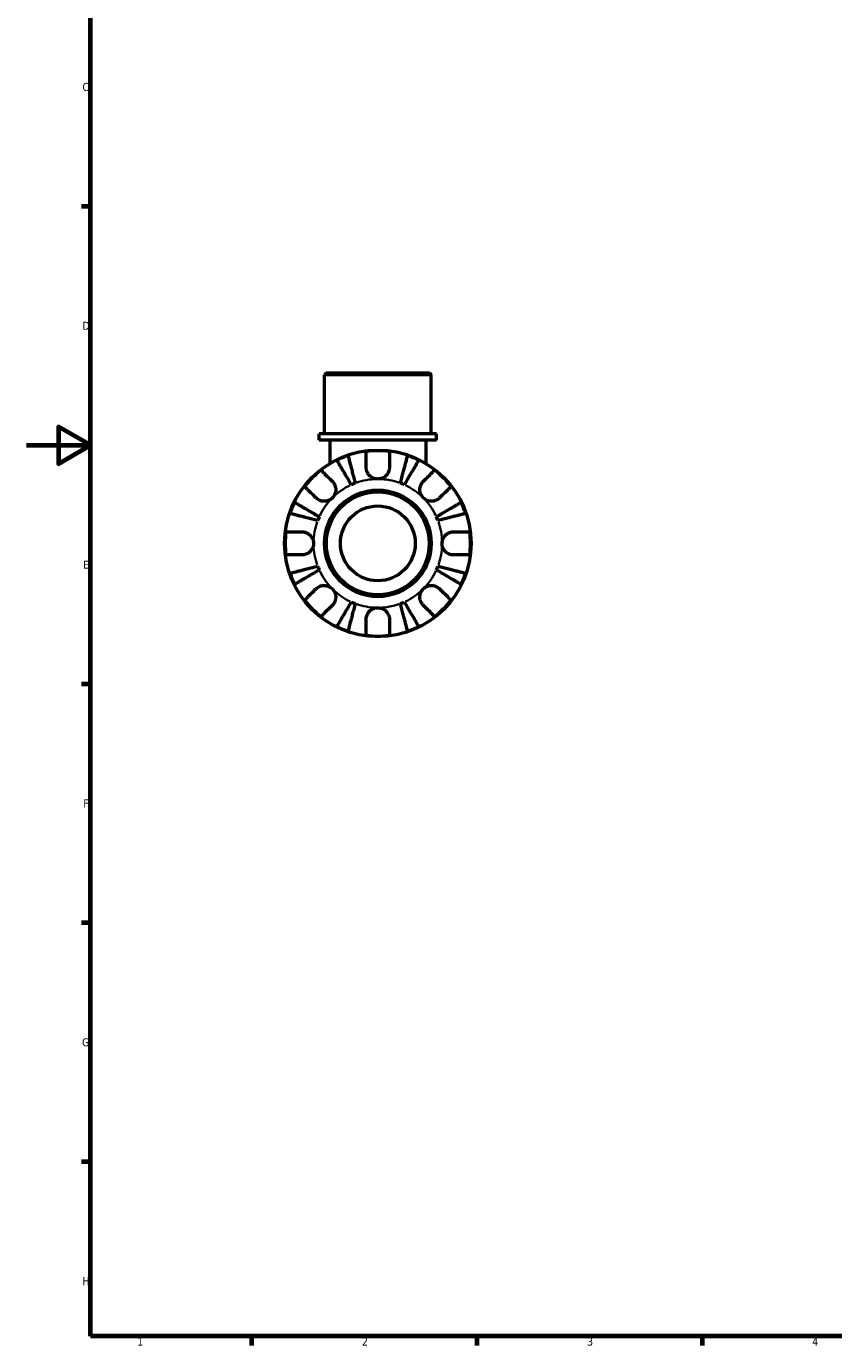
# Model space of a CAD drawing. Header units: millimetres. Extents: x 0 to 902, y 0 to 854.
# Tile 1 of 6: x 0 to 251, y 17 to 427. Entities that reach past the tile are written whole.
import ezdxf

# ---------------------------------------------------------------- set-up
doc = ezdxf.new("R2010")
doc.units = ezdxf.units.MM
for name, color, linetype, lineweight in [('Border (ISO)', 7, 'Continuous', 70), ('Visible (ISO)', 7, 'Continuous', 50), ('Visible Narrow (ISO)', 7, 'Continuous', 35)]:
    doc.layers.add(name, color=color, linetype=linetype, lineweight=lineweight)
doc.styles.add('Note Text (ISO)', font='tahoma.ttf')

# ---------------------------------------------------------------- blocks, each defined once
blk = doc.blocks.new('Borders Default Border')
at = {"layer": 'Border (ISO)'}
for p, q in [((20, 371.25), (17.1, 371.25)), ((20, 222.75), (17.1, 222.75)), ((20, 148.5), (17.1, 148.5)), ((20, 74.25), (17.1, 74.25)), ((70.08, 20), (70.08, 17.1)), ((140.17, 20), (140.17, 17.1)), ((210.25, 20), (210.25, 17.1))]:
    blk.add_line(p, q, dxfattribs=at)
at = {"layer": 'Border (ISO)', "flags": 128}
for points in [[(20, 20), (20, 574), (821, 574), (821, 20), (20, 20)], [(0, 297), (20, 297), (10, 302.77), (10, 291.23), (20, 297)]]:
    blk.add_lwpolyline(points, dxfattribs=at)
at = {"layer": 'Border (ISO)', "color": 232, "true_color": 0xca0064, "char_height": 2.5, "attachment_point": 7, "style": 'Note Text (ISO)'}
for s, insert in [('C', (17.43, 407.08)), ('D', (17.43, 332.88)), ('E', (17.64, 258.63)), ('F', (17.7, 184.38)), ('G', (17.31, 110.08)), ('H', (17.44, 35.88)), ('1', (34.48, 17.1)), ('2', (104.37, 17.1)), ('3', (174.43, 17.05)), ('4', (244.42, 17.1))]:
    blk.add_mtext(s, dxfattribs=dict(at, insert=insert))

msp = doc.modelspace()

# ---------------------------------------------------------------- linework, layer by layer
at = {"layer": 'Visible (ISO)'}
for p, q in [((93.286, 319.491), (92.706, 318.911)), ((125.955, 318.911), (92.706, 318.911)), ((92.706, 300.491), (92.706, 318.911)), ((93.286, 319.491), (125.375, 319.491)), ((125.375, 319.491), (125.955, 318.911)), ((125.955, 300.491), (125.955, 318.911)), ((127.618, 300.491), (91.044, 300.491)), ((91.044, 298.591), (91.044, 300.491)), ((127.618, 298.591), (127.618, 300.491)), ((127.618, 298.591), (91.044, 298.591)), ((94.369, 298.591), (94.369, 291.334)), ((124.293, 298.591), (124.293, 291.334))]:
    msp.add_line(p, q, dxfattribs=at)
for radius in [29, 16.58, 16, 11.637]:
    msp.add_circle((109.331, 266.491), radius, dxfattribs=at)
for radius, start, end in [(28.818, 82.82379, 97.17621), (28.818, 108.77511, 116.22489), (28.818, 63.77511, 71.22489), (28.818, 127.82379, 142.17621), (28.818, 37.82379, 52.17621), (20, 110.66622, 114.33378), (20, 65.66622, 69.33378), (28.818, 153.77511, 161.22489), (28.818, 18.77511, 26.22489), (20, 155.66622, 159.33378), (20, 20.66622, 24.33378), (28.818, 172.82379, 187.17621), (28.818, 352.82379, 7.17621), (20, 200.66622, 204.33378), (20, 335.66622, 339.33378), (28.818, 198.77511, 206.22489), (28.818, 333.77511, 341.22489), (28.818, 217.82379, 232.17621), (20, 245.66622, 249.33378), (20, 290.66622, 294.33378), (28.818, 307.82379, 322.17621), (28.818, 243.77511, 251.22489), (28.818, 262.82379, 277.17621), (28.818, 288.77511, 296.22489)]:
    msp.add_arc((109.331, 266.491), radius, start, end, dxfattribs=at)
for points, knots in [([(101.09, 284.714), (100.806, 285.196), (100.496, 285.722), (99.889, 286.753), (99.592, 287.257), (99.069, 288.146), (98.794, 288.612), (98.281, 289.482), (98.043, 289.887), (97.643, 290.565), (97.445, 290.902), (97.103, 291.482), (96.959, 291.726), (96.746, 292.088), (96.656, 292.241), (96.596, 292.343)], [4.0142509, 4.0142509, 4.0142509, 4.0142509, 4.1819549, 4.1819549, 4.3496588, 4.3496588, 4.5167189, 4.5167189, 4.6837789, 4.6837789, 4.8504333, 4.8504333, 5.0170876, 5.0170876, 5.1791816, 5.1791816, 5.1791816, 5.1791816]), ([(100.055, 293.776), (100.085, 293.662), (100.13, 293.49), (100.235, 293.083), (100.306, 292.809), (100.474, 292.156), (100.572, 291.778), (100.769, 291.016), (100.887, 290.562), (101.14, 289.583), (101.275, 289.059), (101.533, 288.061), (101.68, 287.494), (101.979, 286.337), (102.132, 285.746), (102.272, 285.204)], [0.1707461, 0.1707461, 0.1707461, 0.1707461, 0.33284, 0.33284, 0.4994944, 0.4994944, 0.6661487, 0.6661487, 0.8332087, 0.8332087, 1.0002688, 1.0002688, 1.1679728, 1.1679728, 1.3356767, 1.3356767, 1.3356767, 1.3356767]), ([(105.731, 290.091), (105.731, 290.479), (105.731, 290.872), (105.731, 291.753), (105.731, 292.226), (105.731, 293.017), (105.731, 293.408), (105.731, 294.084), (105.731, 294.368), (105.731, 294.788), (105.731, 294.966), (105.731, 295.084)], [4.42788405, 4.42788405, 4.42788405, 4.42788405, 4.5512464, 4.5512464, 4.71913293, 4.71913293, 4.88586959, 4.88586959, 5.05260626, 5.05260626, 5.21400469, 5.21400469, 5.21400469, 5.21400469]), ([(112.931, 295.084), (112.931, 294.966), (112.931, 294.788), (112.931, 294.368), (112.931, 294.084), (112.931, 293.408), (112.931, 293.017), (112.931, 292.226), (112.931, 291.753), (112.931, 290.872), (112.931, 290.479), (112.931, 290.091)], [0.17075309, 0.17075309, 0.17075309, 0.17075309, 0.33215152, 0.33215152, 0.49888818, 0.49888818, 0.66562485, 0.66562485, 0.83351137, 0.83351137, 0.95687373, 0.95687373, 0.95687373, 0.95687373]), ([(116.389, 285.204), (116.529, 285.746), (116.682, 286.337), (116.981, 287.494), (117.128, 288.061), (117.386, 289.059), (117.522, 289.583), (117.775, 290.562), (117.892, 291.016), (118.089, 291.778), (118.187, 292.156), (118.356, 292.809), (118.427, 293.083), (118.532, 293.49), (118.576, 293.662), (118.606, 293.776)], [4.0142509, 4.0142509, 4.0142509, 4.0142509, 4.1819549, 4.1819549, 4.3496588, 4.3496588, 4.5167189, 4.5167189, 4.6837789, 4.6837789, 4.8504333, 4.8504333, 5.0170876, 5.0170876, 5.1791816, 5.1791816, 5.1791816, 5.1791816]), ([(122.065, 292.343), (122.005, 292.241), (121.915, 292.088), (121.702, 291.726), (121.558, 291.482), (121.216, 290.902), (121.018, 290.565), (120.618, 289.887), (120.38, 289.482), (119.867, 288.612), (119.593, 288.146), (119.069, 287.257), (118.772, 286.753), (118.165, 285.722), (117.855, 285.196), (117.572, 284.714)], [0.1707461, 0.1707461, 0.1707461, 0.1707461, 0.33284, 0.33284, 0.4994944, 0.4994944, 0.6661487, 0.6661487, 0.8332087, 0.8332087, 1.0002688, 1.0002688, 1.1679728, 1.1679728, 1.3356767, 1.3356767, 1.3356767, 1.3356767]), ([(91.658, 289.255), (91.742, 289.171), (91.868, 289.046), (92.165, 288.749), (92.365, 288.548), (92.843, 288.07), (93.12, 287.793), (93.679, 287.234), (94.013, 286.9), (94.637, 286.276), (94.914, 285.999), (95.189, 285.725)], [0.17075309, 0.17075309, 0.17075309, 0.17075309, 0.33215152, 0.33215152, 0.49888818, 0.49888818, 0.66562485, 0.66562485, 0.83351137, 0.83351137, 0.95687373, 0.95687373, 0.95687373, 0.95687373]), ([(109.331, 286.491), (109.038, 286.491), (108.746, 286.527), (108.15, 286.675), (107.849, 286.794), (107.166, 287.178), (106.812, 287.479), (106.328, 288.081), (106.166, 288.347), (105.962, 288.807), (105.898, 288.99), (105.805, 289.344), (105.773, 289.515), (105.738, 289.821), (105.731, 289.957), (105.731, 290.091)], [0, 0, 0, 0, 0.08783311, 0.08783311, 0.18435408, 0.18435408, 0.32279749, 0.32279749, 0.41754463, 0.41754463, 0.47774931, 0.47774931, 0.53276241, 0.53276241, 0.57681269, 0.57681269, 0.57681269, 0.57681269]), ([(112.931, 290.091), (112.931, 290.088), (112.931, 290.084), (112.93, 289.891), (112.915, 289.7), (112.855, 289.339), (112.815, 289.17), (112.697, 288.798), (112.614, 288.598), (112.333, 288.068), (112.101, 287.759), (111.501, 287.185), (111.126, 286.94), (110.278, 286.586), (109.807, 286.491), (109.331, 286.491)], [-0.58332629, -0.58332629, -0.58332629, -0.58332629, -0.58206847, -0.58206847, -0.51861604, -0.51861604, -0.4628074, -0.4628074, -0.39473272, -0.39473272, -0.27692423, -0.27692423, -0.14288351, -0.14288351, 0, 0, 0, 0]), ([(123.473, 285.725), (123.747, 285.999), (124.025, 286.276), (124.648, 286.9), (124.982, 287.234), (125.541, 287.793), (125.818, 288.07), (126.296, 288.548), (126.497, 288.749), (126.794, 289.046), (126.919, 289.171), (127.003, 289.255)], [4.42788405, 4.42788405, 4.42788405, 4.42788405, 4.5512464, 4.5512464, 4.71913293, 4.71913293, 4.88586959, 4.88586959, 5.05260626, 5.05260626, 5.21400469, 5.21400469, 5.21400469, 5.21400469]), ([(90.097, 280.633), (89.823, 280.908), (89.546, 281.185), (88.922, 281.809), (88.588, 282.143), (88.029, 282.702), (87.752, 282.979), (87.274, 283.457), (87.073, 283.657), (86.776, 283.954), (86.651, 284.08), (86.567, 284.164)], [4.42788405, 4.42788405, 4.42788405, 4.42788405, 4.5512464, 4.5512464, 4.71913293, 4.71913293, 4.88586959, 4.88586959, 5.05260626, 5.05260626, 5.21400469, 5.21400469, 5.21400469, 5.21400469]), ([(95.189, 285.725), (95.277, 285.636), (95.362, 285.542), (95.587, 285.264), (95.716, 285.07), (95.941, 284.643), (96.035, 284.411), (96.201, 283.831), (96.248, 283.478), (96.235, 282.672), (96.144, 282.227), (95.791, 281.37), (95.525, 280.97), (95.189, 280.633)], [-0.58004807, -0.58004807, -0.58004807, -0.58004807, -0.5384523, -0.5384523, -0.46383793, -0.46383793, -0.3862639, -0.3862639, -0.27840269, -0.27840269, -0.14277912, -0.14277912, 0, 0, 0, 0]), ([(123.473, 280.633), (123.29, 280.817), (123.127, 281.019), (122.838, 281.471), (122.716, 281.72), (122.494, 282.348), (122.425, 282.734), (122.413, 283.487), (122.463, 283.848), (122.635, 284.434), (122.729, 284.663), (122.957, 285.088), (123.088, 285.282), (123.309, 285.553), (123.389, 285.641), (123.473, 285.725)], [0, 0, 0, 0, 0.07774953, 0.07774953, 0.16081914, 0.16081914, 0.27783798, 0.27783798, 0.3882896, 0.3882896, 0.46542959, 0.46542959, 0.54035429, 0.54035429, 0.57953204, 0.57953204, 0.57953204, 0.57953204]), ([(132.094, 284.164), (132.011, 284.08), (131.885, 283.954), (131.588, 283.657), (131.387, 283.457), (130.909, 282.979), (130.632, 282.702), (130.073, 282.143), (129.739, 281.809), (129.116, 281.185), (128.838, 280.908), (128.564, 280.633)], [0.17075309, 0.17075309, 0.17075309, 0.17075309, 0.33215152, 0.33215152, 0.49888818, 0.49888818, 0.66562485, 0.66562485, 0.83351137, 0.83351137, 0.95687373, 0.95687373, 0.95687373, 0.95687373]), ([(83.479, 279.226), (83.581, 279.166), (83.734, 279.076), (84.096, 278.863), (84.34, 278.719), (84.92, 278.377), (85.257, 278.179), (85.935, 277.779), (86.34, 277.541), (87.21, 277.028), (87.676, 276.753), (88.565, 276.23), (89.069, 275.933), (90.1, 275.326), (90.626, 275.016), (91.108, 274.732)], [0.1707461, 0.1707461, 0.1707461, 0.1707461, 0.33284, 0.33284, 0.4994944, 0.4994944, 0.6661487, 0.6661487, 0.8332087, 0.8332087, 1.0002688, 1.0002688, 1.1679728, 1.1679728, 1.3356767, 1.3356767, 1.3356767, 1.3356767]), ([(95.189, 280.633), (95.005, 280.45), (94.803, 280.287), (94.351, 279.998), (94.102, 279.876), (93.474, 279.655), (93.088, 279.586), (92.335, 279.574), (91.974, 279.624), (91.388, 279.795), (91.159, 279.89), (90.734, 280.117), (90.54, 280.248), (90.269, 280.47), (90.181, 280.55), (90.097, 280.633)], [0, 0, 0, 0, 0.07774953, 0.07774953, 0.16081914, 0.16081914, 0.27783798, 0.27783798, 0.3882896, 0.3882896, 0.46542959, 0.46542959, 0.54035429, 0.54035429, 0.57953204, 0.57953204, 0.57953204, 0.57953204]), ([(128.564, 280.633), (128.475, 280.545), (128.381, 280.46), (128.103, 280.235), (127.909, 280.106), (127.482, 279.881), (127.251, 279.787), (126.67, 279.621), (126.318, 279.574), (125.511, 279.587), (125.066, 279.678), (124.209, 280.031), (123.809, 280.297), (123.473, 280.633)], [-0.58004807, -0.58004807, -0.58004807, -0.58004807, -0.5384523, -0.5384523, -0.46383793, -0.46383793, -0.3862639, -0.3862639, -0.27840269, -0.27840269, -0.14277912, -0.14277912, 0, 0, 0, 0]), ([(127.554, 274.732), (128.036, 275.016), (128.562, 275.326), (129.592, 275.933), (130.096, 276.23), (130.985, 276.753), (131.451, 277.028), (132.322, 277.541), (132.726, 277.779), (133.405, 278.179), (133.741, 278.377), (134.322, 278.719), (134.566, 278.863), (134.928, 279.076), (135.081, 279.166), (135.183, 279.226)], [4.0142509, 4.0142509, 4.0142509, 4.0142509, 4.1819549, 4.1819549, 4.3496588, 4.3496588, 4.5167189, 4.5167189, 4.6837789, 4.6837789, 4.8504333, 4.8504333, 5.0170876, 5.0170876, 5.1791816, 5.1791816, 5.1791816, 5.1791816]), ([(90.618, 273.55), (90.076, 273.69), (89.485, 273.843), (88.328, 274.142), (87.761, 274.289), (86.763, 274.547), (86.239, 274.682), (85.26, 274.935), (84.806, 275.053), (84.044, 275.25), (83.666, 275.348), (83.013, 275.516), (82.739, 275.587), (82.332, 275.692), (82.16, 275.737), (82.046, 275.767)], [4.0142509, 4.0142509, 4.0142509, 4.0142509, 4.1819549, 4.1819549, 4.3496588, 4.3496588, 4.5167189, 4.5167189, 4.6837789, 4.6837789, 4.8504333, 4.8504333, 5.0170876, 5.0170876, 5.1791816, 5.1791816, 5.1791816, 5.1791816]), ([(136.615, 275.767), (136.501, 275.737), (136.329, 275.692), (135.922, 275.587), (135.648, 275.516), (134.996, 275.348), (134.618, 275.25), (133.855, 275.053), (133.401, 274.935), (132.423, 274.682), (131.899, 274.547), (130.901, 274.289), (130.334, 274.142), (129.176, 273.843), (128.585, 273.69), (128.044, 273.55)], [0.1707461, 0.1707461, 0.1707461, 0.1707461, 0.33284, 0.33284, 0.4994944, 0.4994944, 0.6661487, 0.6661487, 0.8332087, 0.8332087, 1.0002688, 1.0002688, 1.1679728, 1.1679728, 1.3356767, 1.3356767, 1.3356767, 1.3356767]), ([(80.738, 270.091), (80.856, 270.091), (81.034, 270.091), (81.454, 270.091), (81.738, 270.091), (82.414, 270.091), (82.805, 270.091), (83.596, 270.091), (84.068, 270.091), (84.95, 270.091), (85.343, 270.091), (85.731, 270.091)], [0.17075309, 0.17075309, 0.17075309, 0.17075309, 0.33215152, 0.33215152, 0.49888818, 0.49888818, 0.66562485, 0.66562485, 0.83351137, 0.83351137, 0.95687373, 0.95687373, 0.95687373, 0.95687373]), ([(85.731, 270.091), (85.874, 270.091), (86.018, 270.083), (86.378, 270.039), (86.592, 269.994), (87.033, 269.856), (87.257, 269.761), (87.783, 269.47), (88.069, 269.252), (88.631, 268.67), (88.88, 268.292), (89.237, 267.437), (89.331, 266.967), (89.331, 266.491)], [-0.57647647, -0.57647647, -0.57647647, -0.57647647, -0.52968676, -0.52968676, -0.46054026, -0.46054026, -0.38562403, -0.38562403, -0.27730827, -0.27730827, -0.14258086, -0.14258086, 0, 0, 0, 0]), ([(129.331, 266.491), (129.331, 266.772), (129.363, 267.051), (129.498, 267.619), (129.606, 267.904), (129.964, 268.582), (130.257, 268.945), (130.851, 269.447), (131.119, 269.618), (131.611, 269.849), (131.827, 269.925), (132.27, 270.038), (132.496, 270.072), (132.79, 270.089), (132.861, 270.091), (132.931, 270.091)], [-2.49913258, -2.49913258, -2.49913258, -2.49913258, -2.41505436, -2.41505436, -2.32384732, -2.32384732, -2.1841143, -2.1841143, -2.08674766, -2.08674766, -2.01440674, -2.01440674, -1.93994266, -1.93994266, -1.91637503, -1.91637503, -1.91637503, -1.91637503]), ([(132.931, 270.091), (133.318, 270.091), (133.711, 270.091), (134.593, 270.091), (135.065, 270.091), (135.856, 270.091), (136.248, 270.091), (136.923, 270.091), (137.207, 270.091), (137.627, 270.091), (137.805, 270.091), (137.923, 270.091)], [4.42788405, 4.42788405, 4.42788405, 4.42788405, 4.5512464, 4.5512464, 4.71913293, 4.71913293, 4.88586959, 4.88586959, 5.05260626, 5.05260626, 5.21400469, 5.21400469, 5.21400469, 5.21400469]), ([(85.731, 262.891), (85.343, 262.891), (84.95, 262.891), (84.068, 262.891), (83.596, 262.891), (82.805, 262.891), (82.414, 262.891), (81.738, 262.891), (81.454, 262.891), (81.034, 262.891), (80.856, 262.891), (80.738, 262.891)], [4.42788405, 4.42788405, 4.42788405, 4.42788405, 4.5512464, 4.5512464, 4.71913293, 4.71913293, 4.88586959, 4.88586959, 5.05260626, 5.05260626, 5.21400469, 5.21400469, 5.21400469, 5.21400469]), ([(89.331, 266.491), (89.331, 266.211), (89.298, 265.932), (89.163, 265.363), (89.056, 265.078), (88.698, 264.4), (88.405, 264.038), (87.81, 263.535), (87.543, 263.365), (87.05, 263.134), (86.835, 263.057), (86.391, 262.945), (86.166, 262.911), (85.871, 262.893), (85.801, 262.891), (85.731, 262.891)], [-2.49913258, -2.49913258, -2.49913258, -2.49913258, -2.41505436, -2.41505436, -2.32384732, -2.32384732, -2.1841143, -2.1841143, -2.08674766, -2.08674766, -2.01440674, -2.01440674, -1.93994266, -1.93994266, -1.91637503, -1.91637503, -1.91637503, -1.91637503]), ([(132.931, 262.891), (132.788, 262.891), (132.643, 262.9), (132.284, 262.943), (132.069, 262.989), (131.628, 263.127), (131.404, 263.222), (130.879, 263.512), (130.593, 263.73), (130.03, 264.312), (129.781, 264.691), (129.425, 265.545), (129.331, 266.016), (129.331, 266.491)], [-0.57647647, -0.57647647, -0.57647647, -0.57647647, -0.52968676, -0.52968676, -0.46054026, -0.46054026, -0.38562403, -0.38562403, -0.27730827, -0.27730827, -0.14258086, -0.14258086, 0, 0, 0, 0]), ([(137.923, 262.891), (137.805, 262.891), (137.627, 262.891), (137.207, 262.891), (136.923, 262.891), (136.248, 262.891), (135.856, 262.891), (135.065, 262.891), (134.593, 262.891), (133.711, 262.891), (133.318, 262.891), (132.931, 262.891)], [0.17075309, 0.17075309, 0.17075309, 0.17075309, 0.33215152, 0.33215152, 0.49888818, 0.49888818, 0.66562485, 0.66562485, 0.83351137, 0.83351137, 0.95687373, 0.95687373, 0.95687373, 0.95687373]), ([(82.046, 257.216), (82.16, 257.246), (82.332, 257.29), (82.739, 257.395), (83.013, 257.466), (83.666, 257.635), (84.044, 257.733), (84.806, 257.93), (85.26, 258.047), (86.239, 258.3), (86.763, 258.436), (87.761, 258.694), (88.328, 258.841), (89.485, 259.14), (90.076, 259.293), (90.618, 259.433)], [0.1707461, 0.1707461, 0.1707461, 0.1707461, 0.33284, 0.33284, 0.4994944, 0.4994944, 0.6661487, 0.6661487, 0.8332087, 0.8332087, 1.0002688, 1.0002688, 1.1679728, 1.1679728, 1.3356767, 1.3356767, 1.3356767, 1.3356767]), ([(128.044, 259.433), (128.585, 259.293), (129.176, 259.14), (130.334, 258.841), (130.901, 258.694), (131.899, 258.436), (132.423, 258.3), (133.401, 258.047), (133.855, 257.93), (134.618, 257.733), (134.996, 257.635), (135.648, 257.466), (135.922, 257.395), (136.329, 257.29), (136.501, 257.246), (136.615, 257.216)], [4.0142509, 4.0142509, 4.0142509, 4.0142509, 4.1819549, 4.1819549, 4.3496588, 4.3496588, 4.5167189, 4.5167189, 4.6837789, 4.6837789, 4.8504333, 4.8504333, 5.0170876, 5.0170876, 5.1791816, 5.1791816, 5.1791816, 5.1791816]), ([(91.108, 258.25), (90.626, 257.967), (90.1, 257.657), (89.069, 257.05), (88.565, 256.753), (87.676, 256.229), (87.21, 255.955), (86.34, 255.442), (85.935, 255.204), (85.257, 254.804), (84.92, 254.606), (84.34, 254.264), (84.096, 254.12), (83.734, 253.907), (83.581, 253.817), (83.479, 253.757)], [4.0142509, 4.0142509, 4.0142509, 4.0142509, 4.1819549, 4.1819549, 4.3496588, 4.3496588, 4.5167189, 4.5167189, 4.6837789, 4.6837789, 4.8504333, 4.8504333, 5.0170876, 5.0170876, 5.1791816, 5.1791816, 5.1791816, 5.1791816]), ([(135.183, 253.757), (135.081, 253.817), (134.928, 253.907), (134.566, 254.12), (134.322, 254.264), (133.741, 254.606), (133.405, 254.804), (132.726, 255.204), (132.322, 255.442), (131.451, 255.955), (130.985, 256.229), (130.096, 256.753), (129.592, 257.05), (128.562, 257.657), (128.036, 257.967), (127.554, 258.25)], [0.1707461, 0.1707461, 0.1707461, 0.1707461, 0.33284, 0.33284, 0.4994944, 0.4994944, 0.6661487, 0.6661487, 0.8332087, 0.8332087, 1.0002688, 1.0002688, 1.1679728, 1.1679728, 1.3356767, 1.3356767, 1.3356767, 1.3356767]), ([(86.567, 248.819), (86.651, 248.903), (86.776, 249.028), (87.073, 249.325), (87.274, 249.526), (87.752, 250.004), (88.029, 250.281), (88.588, 250.84), (88.922, 251.174), (89.546, 251.797), (89.823, 252.075), (90.097, 252.349)], [0.17075309, 0.17075309, 0.17075309, 0.17075309, 0.33215152, 0.33215152, 0.49888818, 0.49888818, 0.66562485, 0.66562485, 0.83351137, 0.83351137, 0.95687373, 0.95687373, 0.95687373, 0.95687373]), ([(90.097, 252.349), (90.186, 252.438), (90.28, 252.523), (90.558, 252.747), (90.752, 252.876), (91.179, 253.102), (91.411, 253.196), (91.991, 253.361), (92.344, 253.409), (93.15, 253.396), (93.595, 253.305), (94.452, 252.952), (94.852, 252.686), (95.189, 252.349)], [-0.58004807, -0.58004807, -0.58004807, -0.58004807, -0.5384523, -0.5384523, -0.46383793, -0.46383793, -0.3862639, -0.3862639, -0.27840269, -0.27840269, -0.14277912, -0.14277912, 0, 0, 0, 0]), ([(95.189, 252.349), (95.372, 252.166), (95.535, 251.963), (95.824, 251.512), (95.946, 251.263), (96.167, 250.634), (96.236, 250.249), (96.248, 249.495), (96.198, 249.134), (96.027, 248.549), (95.932, 248.32), (95.705, 247.895), (95.574, 247.701), (95.352, 247.43), (95.272, 247.341), (95.189, 247.258)], [0, 0, 0, 0, 0.07774953, 0.07774953, 0.16081914, 0.16081914, 0.27783798, 0.27783798, 0.3882896, 0.3882896, 0.46542959, 0.46542959, 0.54035429, 0.54035429, 0.57953204, 0.57953204, 0.57953204, 0.57953204]), ([(123.473, 247.258), (123.384, 247.347), (123.299, 247.441), (123.075, 247.719), (122.946, 247.913), (122.72, 248.34), (122.626, 248.571), (122.461, 249.152), (122.413, 249.504), (122.426, 250.311), (122.517, 250.756), (122.87, 251.613), (123.136, 252.013), (123.473, 252.349)], [-0.58004807, -0.58004807, -0.58004807, -0.58004807, -0.5384523, -0.5384523, -0.46383793, -0.46383793, -0.3862639, -0.3862639, -0.27840269, -0.27840269, -0.14277912, -0.14277912, 0, 0, 0, 0]), ([(123.473, 252.349), (123.656, 252.532), (123.859, 252.695), (124.31, 252.984), (124.559, 253.106), (125.188, 253.328), (125.573, 253.397), (126.327, 253.409), (126.688, 253.359), (127.273, 253.187), (127.502, 253.093), (127.927, 252.865), (128.121, 252.734), (128.392, 252.513), (128.481, 252.433), (128.564, 252.349)], [0, 0, 0, 0, 0.07774953, 0.07774953, 0.16081914, 0.16081914, 0.27783798, 0.27783798, 0.3882896, 0.3882896, 0.46542959, 0.46542959, 0.54035429, 0.54035429, 0.57953204, 0.57953204, 0.57953204, 0.57953204]), ([(128.564, 252.349), (128.838, 252.075), (129.116, 251.797), (129.739, 251.174), (130.073, 250.84), (130.632, 250.281), (130.909, 250.004), (131.387, 249.526), (131.588, 249.325), (131.885, 249.028), (132.011, 248.903), (132.094, 248.819)], [4.42788405, 4.42788405, 4.42788405, 4.42788405, 4.5512464, 4.5512464, 4.71913293, 4.71913293, 4.88586959, 4.88586959, 5.05260626, 5.05260626, 5.21400469, 5.21400469, 5.21400469, 5.21400469]), ([(95.189, 247.258), (94.914, 246.984), (94.637, 246.706), (94.013, 246.083), (93.679, 245.749), (93.12, 245.19), (92.843, 244.913), (92.365, 244.435), (92.165, 244.234), (91.868, 243.937), (91.742, 243.811), (91.658, 243.728)], [4.42788405, 4.42788405, 4.42788405, 4.42788405, 4.5512464, 4.5512464, 4.71913293, 4.71913293, 4.88586959, 4.88586959, 5.05260626, 5.05260626, 5.21400469, 5.21400469, 5.21400469, 5.21400469]), ([(96.596, 240.639), (96.656, 240.741), (96.746, 240.894), (96.959, 241.256), (97.103, 241.5), (97.445, 242.081), (97.643, 242.417), (98.043, 243.096), (98.281, 243.5), (98.794, 244.371), (99.069, 244.837), (99.592, 245.726), (99.889, 246.23), (100.496, 247.26), (100.806, 247.786), (101.09, 248.268)], [0.1707461, 0.1707461, 0.1707461, 0.1707461, 0.33284, 0.33284, 0.4994944, 0.4994944, 0.6661487, 0.6661487, 0.8332087, 0.8332087, 1.0002688, 1.0002688, 1.1679728, 1.1679728, 1.3356767, 1.3356767, 1.3356767, 1.3356767]), ([(102.272, 247.778), (102.132, 247.237), (101.979, 246.646), (101.68, 245.488), (101.533, 244.921), (101.275, 243.923), (101.14, 243.399), (100.887, 242.421), (100.769, 241.967), (100.572, 241.204), (100.474, 240.826), (100.306, 240.174), (100.235, 239.9), (100.13, 239.493), (100.085, 239.321), (100.055, 239.207)], [4.0142509, 4.0142509, 4.0142509, 4.0142509, 4.1819549, 4.1819549, 4.3496588, 4.3496588, 4.5167189, 4.5167189, 4.6837789, 4.6837789, 4.8504333, 4.8504333, 5.0170876, 5.0170876, 5.1791816, 5.1791816, 5.1791816, 5.1791816]), ([(105.731, 242.891), (105.731, 243.034), (105.739, 243.179), (105.783, 243.538), (105.828, 243.753), (105.966, 244.194), (106.061, 244.418), (106.352, 244.943), (106.57, 245.229), (107.152, 245.792), (107.53, 246.041), (108.385, 246.397), (108.855, 246.491), (109.331, 246.491)], [-0.57647647, -0.57647647, -0.57647647, -0.57647647, -0.52968676, -0.52968676, -0.46054026, -0.46054026, -0.38562403, -0.38562403, -0.27730827, -0.27730827, -0.14258086, -0.14258086, 0, 0, 0, 0]), ([(109.331, 246.491), (109.611, 246.491), (109.89, 246.459), (110.459, 246.324), (110.744, 246.216), (111.422, 245.858), (111.784, 245.565), (112.287, 244.971), (112.457, 244.703), (112.688, 244.211), (112.765, 243.995), (112.877, 243.552), (112.911, 243.326), (112.929, 243.032), (112.931, 242.961), (112.931, 242.891)], [-2.49913258, -2.49913258, -2.49913258, -2.49913258, -2.41505436, -2.41505436, -2.32384732, -2.32384732, -2.1841143, -2.1841143, -2.08674766, -2.08674766, -2.01440674, -2.01440674, -1.93994266, -1.93994266, -1.91637503, -1.91637503, -1.91637503, -1.91637503]), ([(118.606, 239.207), (118.576, 239.321), (118.532, 239.493), (118.427, 239.9), (118.356, 240.174), (118.187, 240.826), (118.089, 241.204), (117.892, 241.967), (117.775, 242.421), (117.522, 243.399), (117.386, 243.923), (117.128, 244.921), (116.981, 245.488), (116.682, 246.646), (116.529, 247.237), (116.389, 247.778)], [0.1707461, 0.1707461, 0.1707461, 0.1707461, 0.33284, 0.33284, 0.4994944, 0.4994944, 0.6661487, 0.6661487, 0.8332087, 0.8332087, 1.0002688, 1.0002688, 1.1679728, 1.1679728, 1.3356767, 1.3356767, 1.3356767, 1.3356767]), ([(117.572, 248.268), (117.855, 247.786), (118.165, 247.26), (118.772, 246.23), (119.069, 245.726), (119.593, 244.837), (119.867, 244.371), (120.38, 243.5), (120.618, 243.096), (121.018, 242.417), (121.216, 242.081), (121.558, 241.5), (121.702, 241.256), (121.915, 240.894), (122.005, 240.741), (122.065, 240.639)], [4.0142509, 4.0142509, 4.0142509, 4.0142509, 4.1819549, 4.1819549, 4.3496588, 4.3496588, 4.5167189, 4.5167189, 4.6837789, 4.6837789, 4.8504333, 4.8504333, 5.0170876, 5.0170876, 5.1791816, 5.1791816, 5.1791816, 5.1791816]), ([(127.003, 243.728), (126.919, 243.811), (126.794, 243.937), (126.497, 244.234), (126.296, 244.435), (125.818, 244.913), (125.541, 245.19), (124.982, 245.749), (124.648, 246.083), (124.025, 246.706), (123.747, 246.984), (123.473, 247.258)], [0.17075309, 0.17075309, 0.17075309, 0.17075309, 0.33215152, 0.33215152, 0.49888818, 0.49888818, 0.66562485, 0.66562485, 0.83351137, 0.83351137, 0.95687373, 0.95687373, 0.95687373, 0.95687373]), ([(105.731, 237.899), (105.731, 238.017), (105.731, 238.195), (105.731, 238.615), (105.731, 238.899), (105.731, 239.574), (105.731, 239.966), (105.731, 240.757), (105.731, 241.229), (105.731, 242.111), (105.731, 242.504), (105.731, 242.891)], [0.17075309, 0.17075309, 0.17075309, 0.17075309, 0.33215152, 0.33215152, 0.49888818, 0.49888818, 0.66562485, 0.66562485, 0.83351137, 0.83351137, 0.95687373, 0.95687373, 0.95687373, 0.95687373]), ([(112.931, 242.891), (112.931, 242.504), (112.931, 242.111), (112.931, 241.229), (112.931, 240.757), (112.931, 239.966), (112.931, 239.574), (112.931, 238.899), (112.931, 238.615), (112.931, 238.195), (112.931, 238.017), (112.931, 237.899)], [4.42788405, 4.42788405, 4.42788405, 4.42788405, 4.5512464, 4.5512464, 4.71913293, 4.71913293, 4.88586959, 4.88586959, 5.05260626, 5.05260626, 5.21400469, 5.21400469, 5.21400469, 5.21400469])]:
    msp.add_open_spline(points, degree=3, knots=knots, dxfattribs=at)
at = {"layer": 'Visible Narrow (ISO)'}
for start, end in [(115.36709, 133.96669), (91.03331, 109.63291), (70.36709, 88.96669), (46.03331, 64.63291), (136.03331, 154.63291), (25.36709, 43.96669), (160.36709, 178.96669), (1.03331, 19.63291), (181.03331, 199.63291), (340.36709, 358.96669), (205.36709, 223.96669), (316.03331, 334.63291), (226.03331, 244.63291), (295.36709, 313.96669), (250.36709, 268.96669), (271.03331, 289.63291)]:
    msp.add_arc((109.331, 266.491), 20, start, end, dxfattribs=at)

# ---------------------------------------------------------------- block references
msp.add_blockref('Borders Default Border', (0, 0))

doc.saveas('drawing.dxf')
